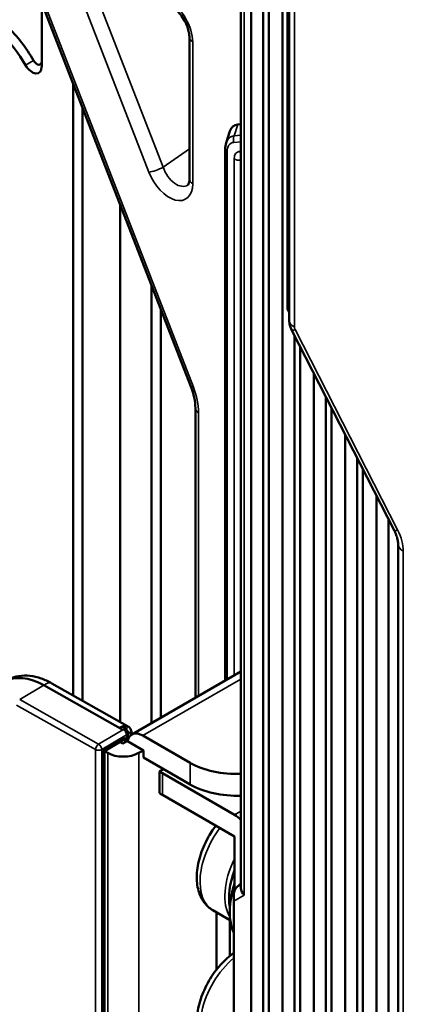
# Model space of a CAD drawing. Header units: millimetres. Extents: x 0 to 5104, y -184 to 1188.
# Tile 124 of 221: x 1384 to 1395, y 428 to 458. Entities that reach past the tile are written whole.
import ezdxf

# ---------------------------------------------------------------- set-up
doc = ezdxf.new("R2010")
doc.units = ezdxf.units.MM
doc.header["$LTSCALE"] = 2
doc.layers.add('Sichtbar (ISO)', color=7, linetype='Continuous', lineweight=50)
doc.layers.add('Sichtbar schmal (ISO)', color=7, linetype='Continuous', lineweight=35)

msp = doc.modelspace()

# ---------------------------------------------------------------- linework, layer by layer
at = {"layer": 'Sichtbar (ISO)'}
for p, q in [((1390.553, 556.312), (1390.553, 406.829)), ((1390.912, 555.593), (1390.912, 407.649)), ((1391.083, 555.252), (1391.083, 407.278)), ((1391.496, 554.423), (1391.496, 407.629)), ((1390.249, 531.965), (1390.249, 431.565)), ((1391.65, 448.977), (1391.65, 513.112)), ((1391.7, 448.654), (1391.7, 512.761)), ((1383.952, 458.983), (1388.742, 446.65)), ((1384.254, 456.265), (1384.254, 458.205)), ((1388.699, 452.887), (1388.699, 457.153)), ((1385.197, 455.778), (1385.197, 437.365)), ((1385.48, 455.05), (1385.48, 437.205)), ((1389.915, 454.326), (1389.803, 453.982)), ((1390.156, 454.528), (1390.249, 454.537)), ((1389.774, 453.785), (1389.774, 437.802)), ((1386.611, 436.567), (1386.611, 452.138)), ((1387.554, 449.71), (1387.554, 436.521)), ((1387.837, 448.982), (1387.837, 436.684)), ((1391.65, 448.977), (1391.7, 448.879)), ((1394.863, 442.313), (1391.778, 448.339)), ((1391.855, 448.188), (1391.855, 408.449)), ((1392.025, 447.855), (1392.025, 408.078)), ((1392.439, 447.047), (1392.439, 408.429)), ((1392.798, 446.346), (1392.798, 409.249)), ((1392.968, 446.014), (1392.968, 408.878)), ((1388.878, 445.999), (1388.878, 437.285)), ((1393.382, 445.206), (1393.382, 409.229)), ((1393.741, 444.505), (1393.741, 410.049)), ((1393.911, 444.172), (1393.911, 409.678)), ((1394.325, 443.364), (1394.325, 410.029)), ((1394.683, 442.663), (1394.683, 410.849)), ((1394.976, 410.652), (1394.976, 441.911)), ((1390.249, 438.077), (1386.968, 436.183)), ((1384.563, 437.722), (1386.84, 436.438)), ((1386.695, 436.325), (1384.323, 437.663)), ((1386.695, 436.325), (1386.711, 436.334)), ((1386.804, 436.32), (1386.804, 436.389)), ((1386.145, 435.681), (1386.667, 435.989)), ((1386.611, 435.957), (1386.696, 435.909)), ((1386.83, 435.986), (1386.696, 435.909)), ((1386.83, 435.986), (1386.832, 435.976)), ((1386.84, 435.981), (1386.832, 435.976)), ((1386.84, 435.981), (1387.314, 435.707)), ((1386.844, 436.225), (1386.844, 436.001)), ((1388.716, 435.333), (1387.302, 436.15)), ((1386.24, 435.627), (1386.145, 435.681)), ((1386.145, 423.967), (1386.145, 435.681)), ((1387.314, 435.707), (1387.172, 435.627)), ((1387.314, 435.707), (1387.314, 435.489)), ((1387.314, 435.489), (1388.716, 434.68)), ((1387.914, 435.143), (1387.796, 435.074)), ((1387.796, 434.421), (1387.796, 435.074)), ((1390.054, 433.765), (1387.886, 435.017)), ((1390.054, 433.112), (1387.886, 434.364)), ((1390.054, 433.112), (1390.054, 431.487)), ((1390.192, 431.651), (1390.249, 431.686)), ((1390.031, 431.357), (1390.031, 431.366)), ((1390.031, 431.357), (1390.031, 431.166)), ((1390.031, 431.166), (1390.031, 423.599)), ((1389.404, 430.896), (1389.93, 430.593)), ((1389.511, 430.835), (1389.511, 429.107)), ((1389.911, 430.604), (1389.911, 429.519))]:
    msp.add_line(p, q, dxfattribs=at)
msp.add_arc((1386.711, 436.225), 0.133, 0, 60.5739, dxfattribs=at)
for centre, major_axis, ratio, start_param, end_param in [((1382.635, 455.683), (1.367, -2.367), 0.57735, 1.563173, 2.047951), ((1382.493, 455.601), (1.267, -2.194), 0.57735, 1.563173, 2.047951), ((1389.033, 457.153), (-0.333, 0), 0.57735, 6.283157, 6.283185), ((1384.113, 456.51), (0.1, -0.173), 0.57735, 4.704766, 7.068583), ((1383.971, 456.429), (0.2, -0.346), 0.57735, 4.704766, 7.068583), ((1390.598, 453.624), (0.568, -0.862), 0.489151, 2.88373, 3.512912), ((1390.518, 453.38), (0.62, -0.747), 0.535026, 3.467367, 3.475045), ((1395.509, 441.911), (-0.533, 0), 0.57735, 6.283168, 6.283185), ((1384.323, 435.758), (-1.187, 2.009), 0.584027, 5.491903, 6.283185), ((1386.75, 436.054), (0.186, 0.33), 0.570595, 0.573114, 0.986184), ((1386.711, 436.225), (0.066, 0.116), 0.570595, 0, 0.779649), ((1387.302, 435.605), (-0.333, 0.577), 0.57735, 5.497787, 6.867226), ((1386.664, 436.143), (-0.093, -0.164), 0.580699, 0.794157, 1.573671), ((1386.012, 435.758), (0.133, -0.076), 0.005037, 0.002874, 0.776639), ((1386.706, 435.903), (-0.667, 0), 0.57735, 0.797031, 2.343095), ((1388.829, 435.561), (-1.333, 0), 0.57735, 0.685231, 0.785398), ((1390.13, 436.15), (-2, 0), 0.57735, 0.785398, 1.630284), ((1390.13, 435.496), (2, 0), 0.57735, 3.926991, 4.771876), ((1388.829, 434.908), (1.333, 0), 0.57735, 3.826823, 3.926991), ((1390.054, 433.112), (0.4, -0.693), 0.57735, 2.00469, 2.356194), ((1391.186, 432.023), (-0.917, -1.588), 0.57735, 4.988451, 5.703685), ((1391.563, 431.805), (-1.167, -2.021), 0.57735, 5.081394, 5.878038), ((1390.364, 431.372), (-0.289, -0.17), 0.977323, 4.735127, 5.762055), ((1390.364, 431.359), (0.167, 0.29), 0.994814, 1.069457, 2.096385), ((1390.582, 431.485), (0.308, -0.178), 0.717439, 3.534076, 4.319474)]:
    msp.add_ellipse(centre, major_axis=major_axis, ratio=ratio, start_param=start_param, end_param=end_param, dxfattribs=at)
for points, knots in [([(1388.699, 457.153), (1388.699, 457.196), (1388.694, 457.246), (1388.674, 457.351), (1388.658, 457.408), (1388.614, 457.528), (1388.585, 457.592), (1388.516, 457.719), (1388.474, 457.784), (1388.384, 457.9), (1388.335, 457.953), (1388.243, 458.036), (1388.198, 458.068), (1388.159, 458.09)], [0, 0, 0, 0, 0.0285156, 0.0285156, 0.0571219, 0.0571219, 0.088504, 0.088504, 0.1224183, 0.1224183, 0.1564663, 0.1564663, 0.1871167, 0.1871167, 0.1871167, 0.1871167]), ([(1388.653, 452.715), (1388.655, 452.716), (1388.663, 452.721), (1388.679, 452.756), (1388.686, 452.774), (1388.696, 452.821), (1388.699, 452.851), (1388.699, 452.887)], [0, 0, 0, 0, 0.04134323, 0.04134323, 0.06395263, 0.06395263, 0.08789722, 0.08789722, 0.08789722, 0.08789722]), ([(1391.778, 448.339), (1391.744, 448.404), (1391.721, 448.474), (1391.703, 448.581), (1391.7, 448.618), (1391.7, 448.654)], [0, 0, 0, 0, 0.03266136, 0.03266136, 0.04910206, 0.04910206, 0.04910206, 0.04910206]), ([(1388.878, 445.999), (1388.878, 446.096), (1388.866, 446.207), (1388.819, 446.428), (1388.785, 446.54), (1388.742, 446.65)], [0, 0, 0, 0, 0.0592485, 0.0592485, 0.1141795, 0.1141795, 0.1141795, 0.1141795]), ([(1394.976, 441.911), (1394.976, 441.941), (1394.973, 441.978), (1394.958, 442.059), (1394.947, 442.103), (1394.916, 442.195), (1394.896, 442.245), (1394.869, 442.3), (1394.866, 442.306), (1394.863, 442.313)], [0, 0, 0, 0, 0.02427554, 0.02427554, 0.04753078, 0.04753078, 0.07193798, 0.07193798, 0.07527355, 0.07527355, 0.07527355, 0.07527355]), ([(1383.078, 437.733), (1383.13, 437.773), (1383.186, 437.808), (1383.345, 437.889), (1383.454, 437.923), (1383.676, 437.959), (1383.79, 437.96), (1384.015, 437.935), (1384.128, 437.908), (1384.348, 437.832), (1384.457, 437.782), (1384.563, 437.722)], [5.4194012, 5.4194012, 5.4194012, 5.4194012, 5.5290997, 5.5290997, 5.7176211, 5.7176211, 5.9061425, 5.9061425, 6.0946639, 6.0946639, 6.2831853, 6.2831853, 6.2831853, 6.2831853]), ([(1386.663, 436.412), (1386.678, 436.416), (1386.694, 436.417), (1386.726, 436.415), (1386.744, 436.412), (1386.777, 436.402), (1386.792, 436.396), (1386.804, 436.389)], [0.10052559, 0.10052559, 0.10052559, 0.10052559, 0.10737809, 0.10737809, 0.11493004, 0.11493004, 0.122482, 0.122482, 0.122482, 0.122482]), ([(1386.958, 436.176), (1386.96, 436.197), (1386.96, 436.219), (1386.955, 436.276), (1386.946, 436.314), (1386.913, 436.375), (1386.893, 436.4), (1386.859, 436.426), (1386.85, 436.432), (1386.84, 436.438)], [4.6070369, 4.6070369, 4.6070369, 4.6070369, 4.8101623, 4.8101623, 5.1568493, 5.1568493, 5.4151123, 5.4151123, 5.5035363, 5.5035363, 5.5035363, 5.5035363]), ([(1389.404, 430.896), (1389.301, 430.956), (1389.212, 431.037), (1389.064, 431.235), (1389.009, 431.354), (1388.93, 431.631), (1388.915, 431.793), (1388.929, 432.142), (1388.962, 432.33), (1389.074, 432.702), (1389.152, 432.887), (1389.32, 433.193), (1389.402, 433.319), (1389.491, 433.437)], [3.926991, 3.926991, 3.926991, 3.926991, 4.170183, 4.170183, 4.437892, 4.437892, 4.759759, 4.759759, 5.109898, 5.109898, 5.458087, 5.458087, 5.717683, 5.717683, 5.717683, 5.717683]), ([(1389.404, 426.542), (1389.301, 426.601), (1389.212, 426.682), (1389.064, 426.88), (1389.009, 426.999), (1388.93, 427.277), (1388.915, 427.439), (1388.929, 427.787), (1388.962, 427.975), (1389.074, 428.347), (1389.152, 428.532), (1389.344, 428.882), (1389.457, 429.047), (1389.709, 429.345), (1389.849, 429.477), (1390.008, 429.594), (1390.02, 429.602), (1390.031, 429.61)], [3.926991, 3.926991, 3.926991, 3.926991, 4.170183, 4.170183, 4.437892, 4.437892, 4.759759, 4.759759, 5.109898, 5.109898, 5.458087, 5.458087, 5.803266, 5.803266, 6.150381, 6.150381, 6.176793, 6.176793, 6.176793, 6.176793])]:
    msp.add_open_spline(points, degree=3, knots=knots, dxfattribs=at)
for points in [[(1389.774, 453.785), (1389.774, 453.852), (1389.783, 453.917), (1389.802, 453.978)], [(1386.615, 436.391), (1386.628, 436.4), (1386.644, 436.408), (1386.663, 436.412)]]:
    msp.add_open_spline(points, degree=3, dxfattribs=at)
at = {"layer": 'Sichtbar schmal (ISO)'}
for p, q in [((1390.347, 531.918), (1390.347, 431.349)), ((1391.856, 512.543), (1391.856, 448.436)), ((1384.027, 458.968), (1388.817, 446.635)), ((1385.766, 458.755), (1387.906, 453.246)), ((1387.479, 453.099), (1385.339, 458.608)), ((1388.797, 457.017), (1388.797, 452.75)), ((1383.77, 456.316), (1384.012, 456.454)), ((1390.046, 454.193), (1390.156, 454.528)), ((1390.037, 453.994), (1390.249, 454.013)), ((1390.249, 454.211), (1390.046, 454.193)), ((1387.906, 453.246), (1388.699, 453.801)), ((1390.249, 453.728), (1390.21, 453.724)), ((1389.833, 437.836), (1389.833, 453.703)), ((1390.046, 453.492), (1390.046, 437.96)), ((1390.24, 453.462), (1390.249, 453.461)), ((1390.24, 438.071), (1390.24, 453.462)), ((1391.875, 448.365), (1394.96, 442.338)), ((1388.976, 445.863), (1388.976, 437.342)), ((1395.132, 441.693), (1395.132, 410.435)), ((1390.249, 437.851), (1387.302, 436.15)), ((1384.323, 437.663), (1383.593, 437.232)), ((1383.593, 437.232), (1385.965, 435.893)), ((1385.872, 435.729), (1383.5, 437.068)), ((1385.965, 435.893), (1386.695, 436.325)), ((1386.806, 436.171), (1386.061, 435.731)), ((1386.107, 435.704), (1386.76, 436.089)), ((1386.76, 436.089), (1386.76, 435.945)), ((1386.806, 435.972), (1386.806, 436.171)), ((1385.872, 423.754), (1385.872, 435.729)), ((1386.061, 435.731), (1386.061, 423.755)), ((1386.107, 423.837), (1386.107, 435.704)), ((1386.24, 423.979), (1386.24, 435.627)), ((1387.172, 435.627), (1387.172, 423.978)), ((1388.716, 434.68), (1388.716, 435.333)), ((1387.886, 435.017), (1387.886, 434.364)), ((1390.054, 433.765), (1390.249, 433.878)), ((1390.192, 431.644), (1390.249, 431.677)), ((1390.192, 431.651), (1390.192, 431.644)), ((1390.347, 431.349), (1390.031, 431.166))]:
    msp.add_line(p, q, dxfattribs=at)
for centre, major_axis, ratio, start_param, end_param in [((1388.09, 457.425), (0.499, -0.867), 0.577349, 0.78677, 2.357566), ((1389.033, 457.153), (-0.333, 0), 0.57735, 0, 0.785398), ((1390.518, 453.38), (0.62, -0.747), 0.535026, 2.838184, 3.467367), ((1390.178, 454.076), (0.018, -0.199), 0.788619, 4.016389, 5.063586), ((1389.974, 453.785), (-0.2, 0), 0.57735, 0, 0.785398), ((1390.377, 453.298), (0.437, -0.663), 0.489151, 2.88373, 3.779614), ((1390.482, 453.168), (0.35, -0.53), 0.489151, 2.88373, 3.779614), ((1390.351, 453.806), (0.018, -0.199), 0.788619, 5.063586, 5.467811), ((1390.188, 453.574), (0.2, 0), 0.57735, 3.926991, 4.974188), ((1390.623, 453.249), (0.363, -0.324), 0.418864, 3.238696, 3.63836), ((1387.714, 453.235), (0.311, 0.121), 0.210807, 3.773423, 5.29186), ((1388.326, 453.295), (-0.302, 0.599), 0.605785, 1.352238, 3.221323), ((1388.09, 453.159), (0.497, -0.871), 0.577333, 4.459062, 7.074034), ((1389.033, 452.887), (-0.333, 0), 0.57735, 0, 0.785398), ((1392.233, 448.654), (-0.533, 0), 0.57735, 0, 0.785398), ((1391.965, 448.385), (-0.084, 0.11), 0.628421, 0.687745, 1.289164), ((1392.252, 448.582), (-0.475, -0.243), 0.071162, 0, 0.617278), ((1389.053, 446.771), (-0.311, -0.121), 0.210807, 0, 0.631831), ((1387.796, 446.542), (-0.833, 1.443), 0.578054, 3.9276, 4.45155), ((1389.211, 445.999), (-0.333, 0), 0.57735, 6.283185, 7.068583), ((1395.337, 442.556), (-0.475, -0.243), 0.071162, 0, 0.617278), ((1394.152, 442.156), (-0.757, 0.99), 0.628421, 3.829337, 4.430757), ((1395.509, 441.911), (-0.533, 0), 0.57735, 0, 0.785398), ((1384.377, 437.392), (0.186, 0.33), 0.570595, 0, 0.986184), ((1386.654, 436.108), (0.186, 0.33), 0.570595, 0, 0.927049), ((1386.711, 436.225), (-0.068, 0.115), 0.584027, 3.921106, 5.491903), ((1386.75, 436.054), (0.121, 0.214), 0.570595, 5.446869, 6.55649), ((1386.711, 436.225), (0.133, 0), 0.57735, 5.50942, 6.283185), ((1385.965, 435.784), (0.066, 0.116), 0.570595, 0.779649, 2.350445), ((1385.965, 435.784), (-0.133, 0), 0.57735, 0.797031, 2.367827), ((1385.965, 435.784), (0.068, -0.115), 0.584027, 0.779514, 2.35031), ((1390.337, 432.513), (-0.933, -1.617), 0.57735, 4.508958, 6.283185), ((1391.083, 432.082), (-0.933, -1.617), 0.57735, 4.821082, 5.989), ((1390.337, 428.158), (-0.933, -1.617), 0.57735, 4.161271, 6.283185)]:
    msp.add_ellipse(centre, major_axis=major_axis, ratio=ratio, start_param=start_param, end_param=end_param, dxfattribs=at)

doc.saveas('drawing.dxf')
